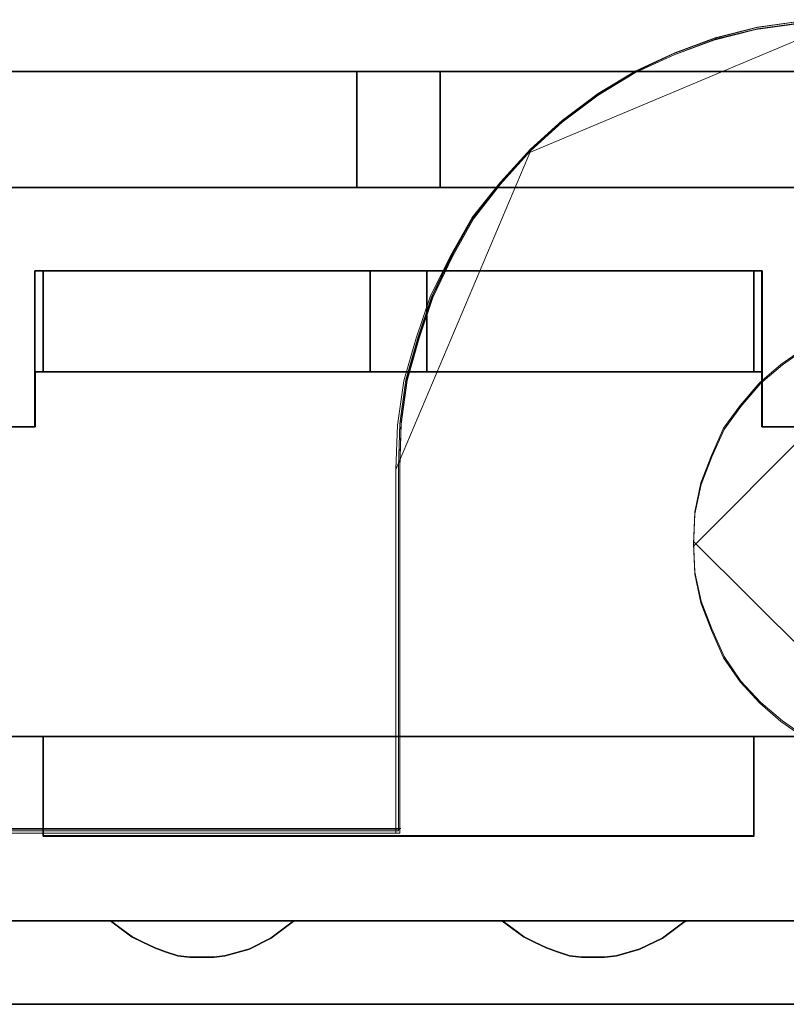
# Model space of a CAD drawing. Header units: millimetres. Extents: x -1290 to 1795, y -4192 to -1311.
# Tile 247 of 256: x 584.24 to 586.98, y -3236.39 to -3232.87. Entities that reach past the tile are written whole.
import ezdxf

# ---------------------------------------------------------------- set-up
doc = ezdxf.new("R2010")
doc.units = ezdxf.units.MM
doc.layers.add('33', color=7, linetype='Continuous')
doc.layers.add('Aparatura', color=7, linetype='Continuous', lineweight=13)

# ---------------------------------------------------------------- blocks, each defined once
blk = doc.blocks.new('*U23')
at = {"layer": '33', "color": 7}
for points in [[(287.752891, -15.426564), (275.259659, -15.426564), (287.752891, -15.426564)], [(275.259659, -15.426564), (275.259659, -17.497689), (287.752891, -17.497689), (287.752891, -15.426564), (275.259659, -15.426564)], [(275.259659, -15.426564), (275.259659, -17.497689), (287.752891, -17.497689), (287.752891, -15.426564), (275.259659, -15.426564)], [(275.259659, -15.426564), (275.259659, -17.497689), (287.752891, -17.497689), (287.752891, -15.426564), (275.259659, -15.426564)], [(275.259659, -15.426564), (275.259659, -17.497689), (287.752891, -17.497689), (287.752891, -15.426564), (275.259659, -15.426564)], [(287.752891, -17.497689), (287.752891, -15.426564), (275.259659, -15.426564), (275.259659, -17.497689), (287.752891, -17.497689)], [(287.752891, -17.497689), (287.752891, -15.426564), (275.259659, -15.426564), (275.259659, -17.497689), (287.752891, -17.497689)], [(289.245342, -15.426564), (287.751099, -15.426564), (289.245342, -15.426564)], [(287.751099, -15.426564), (287.751099, -17.497689), (287.751099, -15.426564)], [(287.751099, -15.426564), (287.751099, -17.497689), (289.245342, -17.497689), (289.245342, -15.426564), (287.751099, -15.426564)], [(287.751099, -15.426564), (287.751099, -17.497689), (289.245342, -17.497689), (289.245342, -15.426564), (287.751099, -15.426564)], [(287.751099, -15.426564), (287.751099, -17.497689), (289.245342, -17.497689), (289.245342, -15.426564), (287.751099, -15.426564)], [(287.751099, -15.426564), (287.751099, -17.497689), (289.245342, -17.497689), (289.245342, -15.426564), (287.751099, -15.426564)], [(287.751099, -17.497689), (289.245342, -17.497689), (289.245342, -15.426564), (287.751099, -15.426564), (287.751099, -17.497689)], [(287.751099, -17.497689), (289.245342, -17.497689), (289.245342, -15.426564), (287.751099, -15.426564), (287.751099, -17.497689)], [(301.760074, -15.426564), (289.24355, -15.426564), (301.760074, -15.426564)], [(289.24355, -15.426564), (289.24355, -17.497689), (289.24355, -15.426564)], [(289.24355, -15.426564), (289.24355, -17.497689), (301.760074, -17.497689), (301.760074, -15.426564), (289.24355, -15.426564)], [(289.24355, -15.426564), (289.24355, -17.497689), (301.760074, -17.497689), (301.760074, -15.426564), (289.24355, -15.426564)], [(289.24355, -15.426564), (289.24355, -17.497689), (301.760074, -17.497689), (301.760074, -15.426564), (289.24355, -15.426564)], [(289.24355, -15.426564), (289.24355, -17.497689), (301.760074, -17.497689), (301.760074, -15.426564), (289.24355, -15.426564)], [(301.760074, -17.497689), (301.760074, -15.426564), (289.24355, -15.426564), (289.24355, -17.497689), (301.760074, -17.497689)], [(301.760074, -17.497689), (301.760074, -15.426564), (289.24355, -15.426564), (289.24355, -17.497689), (301.760074, -17.497689)], [(312.495689, -17.495893), (170.006912, -17.495893), (312.495689, -17.495893)], [(282.143209, -17.495893), (287.752891, -17.495893), (282.143209, -17.495893)], [(287.751099, -17.495893), (289.245342, -17.495893), (287.751099, -17.495893)], [(289.24355, -17.495893), (294.853232, -17.495893), (289.24355, -17.495893)], [(281.998085, -18.986816), (281.998085, -20.98609), (281.998085, -18.986816)], [(281.998085, -18.986816), (294.996565, -18.986816), (281.998085, -18.986816)], [(282.143209, -19.493371), (282.143209, -18.986816), (282.143209, -19.493371)], [(282.143209, -19.492796), (282.143209, -20.793887), (287.992973, -20.793887), (287.992973, -18.986816), (282.143209, -18.986816), (282.143209, -19.492796)], [(282.143209, -19.492796), (282.143209, -20.793887), (287.992973, -20.793887), (287.992973, -18.986816), (282.143209, -18.986816), (282.143209, -19.492796)], [(282.143209, -19.492796), (282.143209, -20.793887), (287.992973, -20.793887), (287.992973, -18.986816), (282.143209, -18.986816), (282.143209, -19.492796)], [(282.143209, -19.492796), (282.143209, -20.793887), (287.992973, -20.793887), (287.992973, -18.986816), (282.143209, -18.986816), (282.143209, -19.492796)], [(287.992973, -18.986816), (282.143209, -18.986816), (282.143209, -19.492796), (282.143209, -20.793887), (287.992973, -20.793887), (287.992973, -18.986816)], [(287.992973, -18.986816), (282.143209, -18.986816), (282.143209, -19.492796), (282.143209, -20.793887), (287.992973, -20.793887), (287.992973, -18.986816)], [(287.991181, -20.793887), (287.991181, -18.986816), (287.991181, -20.793887)], [(287.991181, -18.986816), (287.991181, -20.793887), (289.003468, -20.793887), (289.003468, -18.986816), (287.991181, -18.986816)], [(287.991181, -18.986816), (287.991181, -20.793887), (289.003468, -20.793887), (289.003468, -18.986816), (287.991181, -18.986816)], [(287.991181, -18.986816), (287.991181, -20.793887), (289.003468, -20.793887), (289.003468, -18.986816), (287.991181, -18.986816)], [(287.991181, -18.986816), (287.991181, -20.793887), (289.003468, -20.793887), (289.003468, -18.986816), (287.991181, -18.986816)], [(287.991181, -20.793887), (289.003468, -20.793887), (289.003468, -18.986816), (287.991181, -18.986816), (287.991181, -20.793887)], [(287.991181, -20.793887), (289.003468, -20.793887), (289.003468, -18.986816), (287.991181, -18.986816), (287.991181, -20.793887)], [(289.001677, -20.793887), (289.001677, -18.986816), (289.001677, -20.793887)], [(289.001677, -18.986816), (289.001677, -20.793887), (294.853232, -20.793887), (294.853232, -19.492796), (294.853232, -18.986816), (289.001677, -18.986816)], [(289.001677, -18.986816), (289.001677, -20.793887), (294.853232, -20.793887), (294.853232, -19.492796), (294.853232, -18.986816), (289.001677, -18.986816)], [(289.001677, -18.986816), (289.001677, -20.793887), (294.853232, -20.793887), (294.853232, -19.492796), (294.853232, -18.986816), (289.001677, -18.986816)], [(289.001677, -18.986816), (289.001677, -20.793887), (294.853232, -20.793887), (294.853232, -19.492796), (294.853232, -18.986816), (289.001677, -18.986816)], [(294.853232, -20.793887), (294.853232, -19.492796), (294.853232, -18.986816), (289.001677, -18.986816), (289.001677, -20.793887), (294.853232, -20.793887)], [(294.853232, -20.793887), (294.853232, -19.492796), (294.853232, -18.986816), (289.001677, -18.986816), (289.001677, -20.793887), (294.853232, -20.793887)], [(294.85144, -18.986816), (294.85144, -19.493371), (294.85144, -18.986816)], [(294.994773, -18.986816), (294.994773, -20.98609), (294.994773, -18.986816)], [(282.143209, -20.793887), (282.143209, -19.491575), (282.143209, -20.793887)], [(294.85144, -20.793887), (294.85144, -19.491575), (294.85144, -20.793887)], [(281.998085, -20.792091), (287.992973, -20.792091), (281.998085, -20.792091)], [(287.992973, -20.792091), (282.143209, -20.792091), (287.992973, -20.792091)], [(289.003468, -20.792091), (287.991181, -20.792091), (289.003468, -20.792091)], [(287.991181, -20.792091), (289.003468, -20.792091), (287.991181, -20.792091)], [(294.853232, -20.792091), (289.001677, -20.792091), (294.853232, -20.792091)], [(289.001677, -20.792091), (294.996565, -20.792091), (289.001677, -20.792091)], [(281.998085, -20.984294), (281.998085, -21.780052), (281.998085, -20.984294)], [(281.998085, -20.984294), (281.998085, -21.780052), (281.998085, -20.984294)], [(294.994773, -20.984294), (294.994773, -21.780052), (294.994773, -20.984294)], [(294.994773, -20.984294), (294.994773, -21.780052), (294.994773, -20.984294)], [(280.98759, -21.778256), (281.999877, -21.778256), (280.98759, -21.778256)], [(281.999877, -21.778256), (280.98759, -21.778256), (281.999877, -21.778256)], [(294.994773, -21.778256), (296.008851, -21.778256), (294.994773, -21.778256)], [(296.008851, -21.778256), (294.994773, -21.778256), (296.008851, -21.778256)], [(280.842466, -27.310838), (282.145001, -27.310838), (280.842466, -27.310838)], [(282.145001, -27.310838), (280.842466, -27.310838), (282.145001, -27.310838)], [(294.853232, -27.310838), (282.143209, -27.310838), (294.853232, -27.310838)], [(282.143209, -27.310838), (282.143209, -28.059892), (282.143209, -27.310838)], [(282.143209, -27.310838), (294.853232, -27.310838), (282.143209, -27.310838)], [(294.853232, -28.057319), (294.853232, -27.310838), (282.143209, -27.310838), (282.143209, -28.057319), (282.143209, -28.61116), (282.143209, -29.09276), (294.853232, -29.09276), (294.853232, -28.61116), (294.853232, -28.057319)], [(294.853232, -28.057319), (294.853232, -27.310838), (282.143209, -27.310838), (282.143209, -28.057319), (282.143209, -28.61116), (282.143209, -29.09276), (294.853232, -29.09276), (294.853232, -28.61116), (294.853232, -28.057319)], [(294.853232, -28.057319), (294.853232, -27.310838), (282.143209, -27.310838), (282.143209, -28.057319), (282.143209, -28.61116), (282.143209, -29.09276), (294.853232, -29.09276), (294.853232, -28.61116), (294.853232, -28.057319)], [(294.853232, -28.057319), (294.853232, -27.310838), (282.143209, -27.310838), (282.143209, -28.057319), (282.143209, -28.61116), (282.143209, -29.09276), (294.853232, -29.09276), (294.853232, -28.61116), (294.853232, -28.057319)], [(294.853232, -27.310838), (282.143209, -27.310838), (282.143209, -28.057319), (282.143209, -28.61116), (282.143209, -29.09276), (294.853232, -29.09276), (294.853232, -28.61116), (294.853232, -28.057319), (294.853232, -27.310838)], [(294.853232, -27.310838), (282.143209, -27.310838), (282.143209, -28.057319), (282.143209, -28.61116), (282.143209, -29.09276), (294.853232, -29.09276), (294.853232, -28.61116), (294.853232, -28.057319), (294.853232, -27.310838)], [(294.85144, -27.310838), (296.152184, -27.310838), (294.85144, -27.310838)], [(294.85144, -27.310838), (294.85144, -28.059892), (294.85144, -27.310838)], [(296.152184, -27.310838), (294.85144, -27.310838), (296.152184, -27.310838)], [(282.143209, -28.058096), (282.143209, -28.61315), (282.143209, -28.058096)], [(294.85144, -28.058096), (294.85144, -28.61315), (294.85144, -28.058096)], [(282.143209, -28.611354), (282.143209, -29.09276), (282.143209, -28.611354)], [(294.85144, -28.611354), (294.85144, -29.09276), (294.85144, -28.611354)], [(282.143209, -29.09276), (294.853232, -29.09276), (282.143209, -29.09276)], [(282.143209, -29.09276), (283.73241, -29.09276), (282.143209, -29.09276)], [(293.26224, -29.09276), (294.853232, -29.09276), (293.26224, -29.09276)], [(346.768317, -30.607035), (169.501664, -30.607035), (346.768317, -30.607035)], [(283.345412, -30.607035), (283.538126, -30.751936), (283.730841, -30.896837), (283.923555, -30.993438), (284.140359, -31.090039), (284.333073, -31.162489), (284.549877, -31.23494), (284.766681, -31.25909), (284.983484, -31.25909), (285.200288, -31.25909), (285.393003, -31.23494), (285.82661, -31.114189), (286.212039, -30.920987), (286.597468, -30.631185), (286.645646, -30.607035), (283.345412, -30.607035)], [(283.730841, -30.896837), (283.923555, -30.993438), (284.140359, -31.090039), (284.333073, -31.162489), (284.549877, -31.23494), (284.766681, -31.25909), (284.983484, -31.25909), (285.200288, -31.25909), (285.393003, -31.23494), (285.82661, -31.114189), (286.212039, -30.920987), (286.597468, -30.631185), (286.645646, -30.607035), (283.345412, -30.607035), (283.538126, -30.751936), (283.730841, -30.896837)], [(283.730841, -30.896837), (283.923555, -30.993438), (284.140359, -31.090039), (284.333073, -31.162489), (284.549877, -31.23494), (284.766681, -31.25909), (284.983484, -31.25909), (285.200288, -31.25909), (285.393003, -31.23494), (285.82661, -31.114189), (286.212039, -30.920987), (286.597468, -30.631185), (286.645646, -30.607035), (283.345412, -30.607035), (283.538126, -30.751936), (283.730841, -30.896837)], [(283.730841, -30.896837), (283.923555, -30.993438), (284.140359, -31.090039), (284.333073, -31.162489), (284.549877, -31.23494), (284.766681, -31.25909), (284.983484, -31.25909), (285.200288, -31.25909), (285.393003, -31.23494), (285.82661, -31.114189), (286.212039, -30.920987), (286.597468, -30.631185), (286.645646, -30.607035), (283.345412, -30.607035), (283.538126, -30.751936), (283.730841, -30.896837)], [(283.730841, -30.896837), (283.923555, -30.993438), (284.140359, -31.090039), (284.333073, -31.162489), (284.549877, -31.23494), (284.766681, -31.25909), (284.983484, -31.25909), (285.200288, -31.25909), (285.393003, -31.23494), (285.82661, -31.114189), (286.212039, -30.920987), (286.597468, -30.631185), (286.645646, -30.607035), (283.345412, -30.607035), (283.538126, -30.751936), (283.730841, -30.896837)], [(283.538126, -30.751936), (283.730841, -30.896837), (283.923555, -30.993438), (284.140359, -31.090039), (284.333073, -31.162489), (284.549877, -31.23494), (284.766681, -31.25909), (284.983484, -31.25909), (285.200288, -31.25909), (285.393003, -31.23494), (285.82661, -31.114189), (286.212039, -30.920987), (286.597468, -30.631185), (286.645646, -30.607035), (283.345412, -30.607035), (283.538126, -30.751936)], [(283.538126, -30.751936), (283.730841, -30.896837), (283.923555, -30.993438), (284.140359, -31.090039), (284.333073, -31.162489), (284.549877, -31.23494), (284.766681, -31.25909), (284.983484, -31.25909), (285.200288, -31.25909), (285.393003, -31.23494), (285.82661, -31.114189), (286.212039, -30.920987), (286.597468, -30.631185), (286.645646, -30.607035), (283.345412, -30.607035), (283.538126, -30.751936)], [(290.350795, -30.607035), (290.543405, -30.751936), (290.736015, -30.896837), (290.928625, -30.993438), (291.145311, -31.090039), (291.33792, -31.162489), (291.554606, -31.23494), (291.771292, -31.25909), (291.987978, -31.25909), (292.180588, -31.25909), (292.397274, -31.23494), (292.80657, -31.114189), (293.215866, -30.920987), (293.601085, -30.631185), (293.649238, -30.607035), (290.350795, -30.607035)], [(290.736015, -30.896837), (290.928625, -30.993438), (291.145311, -31.090039), (291.33792, -31.162489), (291.554606, -31.23494), (291.771292, -31.25909), (291.987978, -31.25909), (292.180588, -31.25909), (292.397274, -31.23494), (292.80657, -31.114189), (293.215866, -30.920987), (293.601085, -30.631185), (293.649238, -30.607035), (290.350795, -30.607035), (290.543405, -30.751936), (290.736015, -30.896837)], [(290.736015, -30.896837), (290.928625, -30.993438), (291.145311, -31.090039), (291.33792, -31.162489), (291.554606, -31.23494), (291.771292, -31.25909), (291.987978, -31.25909), (292.180588, -31.25909), (292.397274, -31.23494), (292.80657, -31.114189), (293.215866, -30.920987), (293.601085, -30.631185), (293.649238, -30.607035), (290.350795, -30.607035), (290.543405, -30.751936), (290.736015, -30.896837)], [(290.736015, -30.896837), (290.928625, -30.993438), (291.145311, -31.090039), (291.33792, -31.162489), (291.554606, -31.23494), (291.771292, -31.25909), (291.987978, -31.25909), (292.180588, -31.25909), (292.397274, -31.23494), (292.80657, -31.114189), (293.215866, -30.920987), (293.601085, -30.631185), (293.649238, -30.607035), (290.350795, -30.607035), (290.543405, -30.751936), (290.736015, -30.896837)], [(290.736015, -30.896837), (290.928625, -30.993438), (291.145311, -31.090039), (291.33792, -31.162489), (291.554606, -31.23494), (291.771292, -31.25909), (291.987978, -31.25909), (292.180588, -31.25909), (292.397274, -31.23494), (292.80657, -31.114189), (293.215866, -30.920987), (293.601085, -30.631185), (293.649238, -30.607035), (290.350795, -30.607035), (290.543405, -30.751936), (290.736015, -30.896837)], [(290.736015, -30.896837), (290.928625, -30.993438), (291.145311, -31.090039), (291.33792, -31.162489), (291.554606, -31.23494), (291.771292, -31.25909), (291.987978, -31.25909), (292.180588, -31.25909), (292.397274, -31.23494), (292.80657, -31.114189), (293.215866, -30.920987), (293.601085, -30.631185), (293.649238, -30.607035), (290.350795, -30.607035), (290.543405, -30.751936), (290.736015, -30.896837)], [(290.736015, -30.896837), (290.928625, -30.993438), (291.145311, -31.090039), (291.33792, -31.162489), (291.554606, -31.23494), (291.771292, -31.25909), (291.987978, -31.25909), (292.180588, -31.25909), (292.397274, -31.23494), (292.80657, -31.114189), (293.215866, -30.920987), (293.601085, -30.631185), (293.649238, -30.607035), (290.350795, -30.607035), (290.543405, -30.751936), (290.736015, -30.896837)], [(340.823596, -32.099755), (169.501664, -32.099755), (340.823596, -32.099755)]]:
    blk.add_lwpolyline(points, close=True, dxfattribs=at)
for points in [[(325.515681, -17.495893), (319.354101, -17.495893), (317.260127, -17.495893), (315.7438, -17.495893), (313.505414, -17.495893), (312.49453, -17.495893), (311.507714, -17.495893), (303.252161, -17.495893), (301.759903, -17.495893), (289.244194, -17.495893), (287.751937, -17.495893), (275.260297, -17.495893), (273.743971, -17.495893), (261.252331, -17.495893), (259.760073, -17.495893), (247.244365, -17.495893), (245.752107, -17.495893), (233.260467, -17.495893), (231.744141, -17.495893), (226.280553, -17.495893), (223.271969, -17.495893)], [(267.991559, -18.988128), (268.160039, -18.988128), (274.008726, -18.988128), (274.995542, -18.988128), (280.844228, -18.988128), (280.98864, -18.988128), (280.98864, -20.793251), (280.98864, -20.985798), (280.98864, -21.780052), (281.999525, -21.780052), (281.999525, -20.985798), (281.999525, -20.793251), (281.999525, -18.988128), (282.143937, -18.988128), (287.992624, -18.988128), (289.003508, -18.988128), (294.852195, -18.988128), (294.996607, -18.988128), (294.996607, -20.793251), (294.996607, -20.985798), (294.996607, -21.780052), (296.007491, -21.780052)], [(325.515681, -17.495893), (319.354101, -17.495893), (317.260127, -17.495893), (315.7438, -17.495893), (313.505414, -17.495893), (312.49453, -17.495893), (311.507714, -17.495893), (303.252161, -17.495893), (301.759903, -17.495893), (289.244194, -17.495893), (287.751937, -17.495893), (275.260297, -17.495893), (273.743971, -17.495893), (261.252331, -17.495893), (259.760073, -17.495893), (247.244365, -17.495893), (245.752107, -17.495893), (233.260467, -17.495893), (231.744141, -17.495893), (226.280553, -17.495893), (223.271969, -17.495893)], [(267.991559, -18.988128), (268.160039, -18.988128), (274.008726, -18.988128), (274.995542, -18.988128), (280.844228, -18.988128), (280.98864, -18.988128), (280.98864, -20.793251), (280.98864, -20.985798), (280.98864, -21.780052), (281.999525, -21.780052), (281.999525, -20.985798), (281.999525, -20.793251), (281.999525, -18.988128), (282.143937, -18.988128), (287.992624, -18.988128), (289.003508, -18.988128), (294.852195, -18.988128), (294.996607, -18.988128), (294.996607, -20.793251), (294.996607, -20.985798), (294.996607, -21.780052), (296.007491, -21.780052)], [(325.515681, -17.495893), (319.354101, -17.495893), (317.260127, -17.495893), (315.7438, -17.495893), (313.505414, -17.495893), (312.49453, -17.495893), (311.507714, -17.495893), (303.252161, -17.495893), (301.759903, -17.495893), (289.244194, -17.495893), (287.751937, -17.495893), (275.260297, -17.495893), (273.743971, -17.495893), (261.252331, -17.495893), (259.760073, -17.495893), (247.244365, -17.495893), (245.752107, -17.495893), (233.260467, -17.495893), (231.744141, -17.495893), (226.280553, -17.495893), (223.271969, -17.495893)], [(267.991559, -18.988128), (268.160039, -18.988128), (274.008726, -18.988128), (274.995542, -18.988128), (280.844228, -18.988128), (280.98864, -18.988128), (280.98864, -20.793251), (280.98864, -20.985798), (280.98864, -21.780052), (281.999525, -21.780052), (281.999525, -20.985798), (281.999525, -20.793251), (281.999525, -18.988128), (282.143937, -18.988128), (287.992624, -18.988128), (289.003508, -18.988128), (294.852195, -18.988128), (294.996607, -18.988128), (294.996607, -20.793251), (294.996607, -20.985798), (294.996607, -21.780052), (296.007491, -21.780052)], [(325.515681, -17.495893), (319.354101, -17.495893), (317.260127, -17.495893), (315.7438, -17.495893), (313.505414, -17.495893), (312.49453, -17.495893), (311.507714, -17.495893), (303.252161, -17.495893), (301.759903, -17.495893), (289.244194, -17.495893), (287.751937, -17.495893), (275.260297, -17.495893), (273.743971, -17.495893), (261.252331, -17.495893), (259.760073, -17.495893), (247.244365, -17.495893), (245.752107, -17.495893), (233.260467, -17.495893), (231.744141, -17.495893), (226.280553, -17.495893), (223.271969, -17.495893)], [(267.991559, -18.988128), (268.160039, -18.988128), (274.008726, -18.988128), (274.995542, -18.988128), (280.844228, -18.988128), (280.98864, -18.988128), (280.98864, -20.793251), (280.98864, -20.985798), (280.98864, -21.780052), (281.999525, -21.780052), (281.999525, -20.985798), (281.999525, -20.793251), (281.999525, -18.988128), (282.143937, -18.988128), (287.992624, -18.988128), (289.003508, -18.988128), (294.852195, -18.988128), (294.996607, -18.988128), (294.996607, -20.793251), (294.996607, -20.985798), (294.996607, -21.780052), (296.007491, -21.780052)], [(325.515681, -17.495893), (319.354101, -17.495893), (317.260127, -17.495893), (315.7438, -17.495893), (313.505414, -17.495893), (312.49453, -17.495893), (311.507714, -17.495893), (303.252161, -17.495893), (301.759903, -17.495893), (289.244194, -17.495893), (287.751937, -17.495893), (275.260297, -17.495893), (273.743971, -17.495893), (261.252331, -17.495893), (259.760073, -17.495893), (247.244365, -17.495893), (245.752107, -17.495893), (233.260467, -17.495893), (231.744141, -17.495893), (226.280553, -17.495893), (223.271969, -17.495893)], [(267.991559, -18.988128), (268.160039, -18.988128), (274.008726, -18.988128), (274.995542, -18.988128), (280.844228, -18.988128), (280.98864, -18.988128), (280.98864, -20.793251), (280.98864, -20.985798), (280.98864, -21.780052), (281.999525, -21.780052), (281.999525, -20.985798), (281.999525, -20.793251), (281.999525, -18.988128), (282.143937, -18.988128), (287.992624, -18.988128), (289.003508, -18.988128), (294.852195, -18.988128), (294.996607, -18.988128), (294.996607, -20.793251), (294.996607, -20.985798), (294.996607, -21.780052), (296.007491, -21.780052)], [(325.515681, -17.495893), (319.354101, -17.495893), (317.260127, -17.495893), (315.7438, -17.495893), (313.505414, -17.495893), (312.49453, -17.495893), (311.507714, -17.495893), (303.252161, -17.495893), (301.759903, -17.495893), (289.244194, -17.495893), (287.751937, -17.495893), (275.260297, -17.495893), (273.743971, -17.495893), (261.252331, -17.495893), (259.760073, -17.495893), (247.244365, -17.495893), (245.752107, -17.495893), (233.260467, -17.495893), (231.744141, -17.495893), (226.280553, -17.495893), (223.271969, -17.495893)], [(267.991559, -18.988128), (268.160039, -18.988128), (274.008726, -18.988128), (274.995542, -18.988128), (280.844228, -18.988128), (280.98864, -18.988128), (280.98864, -20.793251), (280.98864, -20.985798), (280.98864, -21.780052), (281.999525, -21.780052), (281.999525, -20.985798), (281.999525, -20.793251), (281.999525, -18.988128), (282.143937, -18.988128), (287.992624, -18.988128), (289.003508, -18.988128), (294.852195, -18.988128), (294.996607, -18.988128), (294.996607, -20.793251), (294.996607, -20.985798), (294.996607, -21.780052), (296.007491, -21.780052)], [(267.991559, -18.988128), (268.160039, -18.988128), (274.008726, -18.988128), (274.995542, -18.988128), (280.844228, -18.988128), (280.98864, -18.988128), (280.98864, -20.793251), (280.98864, -20.985798), (280.98864, -21.780052), (281.999525, -21.780052), (281.999525, -20.985798), (281.999525, -20.793251), (281.999525, -18.988128), (282.143937, -18.988128), (287.992624, -18.988128), (289.003508, -18.988128), (294.852195, -18.988128), (294.996607, -18.988128), (294.996607, -20.793251), (294.996607, -20.985798), (294.996607, -21.780052), (296.007491, -21.780052)], [(325.515681, -17.495893), (319.354101, -17.495893), (317.260127, -17.495893), (315.7438, -17.495893), (313.505414, -17.495893), (312.49453, -17.495893), (311.507714, -17.495893), (303.252161, -17.495893), (301.759903, -17.495893), (289.244194, -17.495893), (287.751937, -17.495893), (275.260297, -17.495893), (273.743971, -17.495893), (261.252331, -17.495893), (259.760073, -17.495893), (247.244365, -17.495893), (245.752107, -17.495893), (233.260467, -17.495893), (231.744141, -17.495893), (226.280553, -17.495893), (223.271969, -17.495893)], [(267.991559, -18.988128), (268.160039, -18.988128), (274.008726, -18.988128), (274.995542, -18.988128), (280.844228, -18.988128), (280.98864, -18.988128), (280.98864, -20.793251), (280.98864, -20.985798), (280.98864, -21.780052), (281.999525, -21.780052), (281.999525, -20.985798), (281.999525, -20.793251), (281.999525, -18.988128), (282.143937, -18.988128), (287.992624, -18.988128), (289.003508, -18.988128), (294.852195, -18.988128), (294.996607, -18.988128), (294.996607, -20.793251), (294.996607, -20.985798), (294.996607, -21.780052), (296.007491, -21.780052)], [(325.515681, -17.495893), (319.354101, -17.495893), (317.260127, -17.495893), (315.7438, -17.495893), (313.505414, -17.495893), (312.49453, -17.495893), (311.507714, -17.495893), (303.252161, -17.495893), (301.759903, -17.495893), (289.244194, -17.495893), (287.751937, -17.495893), (275.260297, -17.495893), (273.743971, -17.495893), (261.252331, -17.495893), (259.760073, -17.495893), (247.244365, -17.495893), (245.752107, -17.495893), (233.260467, -17.495893), (231.744141, -17.495893), (226.280553, -17.495893), (223.271969, -17.495893)], [(224.883312, -27.312634), (226.183033, -27.312634), (238.843282, -27.312634), (240.143004, -27.312634), (252.851391, -27.312634), (254.151112, -27.312634), (266.859499, -27.312634), (268.159221, -27.312634), (280.843539, -27.312634), (282.14326, -27.312634), (294.851647, -27.312634), (296.151368, -27.312634), (308.859755, -27.312634), (310.159477, -27.312634), (322.867864, -27.312634), (324.167585, -27.312634)], [(296.006955, -21.778594), (294.99606, -21.778594), (294.99606, -20.984579), (294.99606, -20.792091), (294.851647, -20.792091), (289.002901, -20.792091), (287.992006, -20.792091), (282.14326, -20.792091), (281.998847, -20.792091), (281.998847, -20.984579), (281.998847, -21.778594), (280.987952, -21.778594), (280.987952, -20.984579), (280.987952, -20.792091), (280.843539, -20.792091), (274.994792, -20.792091), (274.007967, -20.792091), (268.159221, -20.792091), (267.990738, -20.792091)], [(224.883312, -27.312634), (226.183033, -27.312634), (238.843282, -27.312634), (240.143004, -27.312634), (252.851391, -27.312634), (254.151112, -27.312634), (266.859499, -27.312634), (268.159221, -27.312634), (280.843539, -27.312634), (282.14326, -27.312634), (294.851647, -27.312634), (296.151368, -27.312634), (308.859755, -27.312634), (310.159477, -27.312634), (322.867864, -27.312634), (324.167585, -27.312634)], [(296.006955, -21.778594), (294.99606, -21.778594), (294.99606, -20.984579), (294.99606, -20.792091), (294.851647, -20.792091), (289.002901, -20.792091), (287.992006, -20.792091), (282.14326, -20.792091), (281.998847, -20.792091), (281.998847, -20.984579), (281.998847, -21.778594), (280.987952, -21.778594), (280.987952, -20.984579), (280.987952, -20.792091), (280.843539, -20.792091), (274.994792, -20.792091), (274.007967, -20.792091), (268.159221, -20.792091), (267.990738, -20.792091)], [(224.883312, -27.312634), (226.183033, -27.312634), (238.843282, -27.312634), (240.143004, -27.312634), (252.851391, -27.312634), (254.151112, -27.312634), (266.859499, -27.312634), (268.159221, -27.312634), (280.843539, -27.312634), (282.14326, -27.312634), (294.851647, -27.312634), (296.151368, -27.312634), (308.859755, -27.312634), (310.159477, -27.312634), (322.867864, -27.312634), (324.167585, -27.312634)], [(296.006955, -21.778594), (294.99606, -21.778594), (294.99606, -20.984579), (294.99606, -20.792091), (294.851647, -20.792091), (289.002901, -20.792091), (287.992006, -20.792091), (282.14326, -20.792091), (281.998847, -20.792091), (281.998847, -20.984579), (281.998847, -21.778594), (280.987952, -21.778594), (280.987952, -20.984579), (280.987952, -20.792091), (280.843539, -20.792091), (274.994792, -20.792091), (274.007967, -20.792091), (268.159221, -20.792091), (267.990738, -20.792091)], [(224.883312, -27.312634), (226.183033, -27.312634), (238.843282, -27.312634), (240.143004, -27.312634), (252.851391, -27.312634), (254.151112, -27.312634), (266.859499, -27.312634), (268.159221, -27.312634), (280.843539, -27.312634), (282.14326, -27.312634), (294.851647, -27.312634), (296.151368, -27.312634), (308.859755, -27.312634), (310.159477, -27.312634), (322.867864, -27.312634), (324.167585, -27.312634)], [(296.006955, -21.778594), (294.99606, -21.778594), (294.99606, -20.984579), (294.99606, -20.792091), (294.851647, -20.792091), (289.002901, -20.792091), (287.992006, -20.792091), (282.14326, -20.792091), (281.998847, -20.792091), (281.998847, -20.984579), (281.998847, -21.778594), (280.987952, -21.778594), (280.987952, -20.984579), (280.987952, -20.792091), (280.843539, -20.792091), (274.994792, -20.792091), (274.007967, -20.792091), (268.159221, -20.792091), (267.990738, -20.792091)], [(224.883312, -27.312634), (226.183033, -27.312634), (238.843282, -27.312634), (240.143004, -27.312634), (252.851391, -27.312634), (254.151112, -27.312634), (266.859499, -27.312634), (268.159221, -27.312634), (280.843539, -27.312634), (282.14326, -27.312634), (294.851647, -27.312634), (296.151368, -27.312634), (308.859755, -27.312634), (310.159477, -27.312634), (322.867864, -27.312634), (324.167585, -27.312634)], [(296.006955, -21.778594), (294.99606, -21.778594), (294.99606, -20.984579), (294.99606, -20.792091), (294.851647, -20.792091), (289.002901, -20.792091), (287.992006, -20.792091), (282.14326, -20.792091), (281.998847, -20.792091), (281.998847, -20.984579), (281.998847, -21.778594), (280.987952, -21.778594), (280.987952, -20.984579), (280.987952, -20.792091), (280.843539, -20.792091), (274.994792, -20.792091), (274.007967, -20.792091), (268.159221, -20.792091), (267.990738, -20.792091)], [(224.883312, -27.312634), (226.183033, -27.312634), (238.843282, -27.312634), (240.143004, -27.312634), (252.851391, -27.312634), (254.151112, -27.312634), (266.859499, -27.312634), (268.159221, -27.312634), (280.843539, -27.312634), (282.14326, -27.312634), (294.851647, -27.312634), (296.151368, -27.312634), (308.859755, -27.312634), (310.159477, -27.312634), (322.867864, -27.312634), (324.167585, -27.312634)], [(296.006955, -21.778594), (294.99606, -21.778594), (294.99606, -20.984579), (294.99606, -20.792091), (294.851647, -20.792091), (289.002901, -20.792091), (287.992006, -20.792091), (282.14326, -20.792091), (281.998847, -20.792091), (281.998847, -20.984579), (281.998847, -21.778594), (280.987952, -21.778594), (280.987952, -20.984579), (280.987952, -20.792091), (280.843539, -20.792091), (274.994792, -20.792091), (274.007967, -20.792091), (268.159221, -20.792091), (267.990738, -20.792091)], [(296.151903, -27.310838), (294.852195, -27.310838), (294.852195, -28.057099), (294.852195, -28.610777), (294.852195, -29.092236), (282.143937, -29.092236), (282.143937, -28.610777), (282.143937, -28.057099), (282.143937, -27.310838), (280.844228, -27.310838), (280.844228, -28.057099), (280.844228, -28.610777), (280.844228, -29.092236), (268.160039, -29.092236), (268.160039, -28.610777), (268.160039, -28.057099), (268.160039, -27.310838), (266.860331, -27.310838)], [(265.632829, -30.608832), (269.363473, -30.608832), (272.636812, -30.608832), (276.343387, -30.608832), (279.640795, -30.608832), (283.34737, -30.608832), (286.644778, -30.608832), (290.351353, -30.608832), (293.648761, -30.608832), (297.355336, -30.608832), (300.652744, -30.608832), (304.359319, -30.608832), (307.632658, -30.608832), (311.363302, -30.608832), (314.636642, -30.608832), (318.343217, -30.608832), (321.640625, -30.608832), (325.371269, -30.608832)], [(296.151903, -27.310838), (294.852195, -27.310838), (294.852195, -28.057099), (294.852195, -28.610777), (294.852195, -29.092236), (282.143937, -29.092236), (282.143937, -28.610777), (282.143937, -28.057099), (282.143937, -27.310838), (280.844228, -27.310838), (280.844228, -28.057099), (280.844228, -28.610777), (280.844228, -29.092236), (268.160039, -29.092236), (268.160039, -28.610777), (268.160039, -28.057099), (268.160039, -27.310838), (266.860331, -27.310838)], [(265.632829, -30.608832), (269.363473, -30.608832), (272.636812, -30.608832), (276.343387, -30.608832), (279.640795, -30.608832), (283.34737, -30.608832), (286.644778, -30.608832), (290.351353, -30.608832), (293.648761, -30.608832), (297.355336, -30.608832), (300.652744, -30.608832), (304.359319, -30.608832), (307.632658, -30.608832), (311.363302, -30.608832), (314.636642, -30.608832), (318.343217, -30.608832), (321.640625, -30.608832), (325.371269, -30.608832)], [(296.151903, -27.310838), (294.852195, -27.310838), (294.852195, -28.057099), (294.852195, -28.610777), (294.852195, -29.092236), (282.143937, -29.092236), (282.143937, -28.610777), (282.143937, -28.057099), (282.143937, -27.310838), (280.844228, -27.310838), (280.844228, -28.057099), (280.844228, -28.610777), (280.844228, -29.092236), (268.160039, -29.092236), (268.160039, -28.610777), (268.160039, -28.057099), (268.160039, -27.310838), (266.860331, -27.310838)], [(265.632829, -30.608832), (269.363473, -30.608832), (272.636812, -30.608832), (276.343387, -30.608832), (279.640795, -30.608832), (283.34737, -30.608832), (286.644778, -30.608832), (290.351353, -30.608832), (293.648761, -30.608832), (297.355336, -30.608832), (300.652744, -30.608832), (304.359319, -30.608832), (307.632658, -30.608832), (311.363302, -30.608832), (314.636642, -30.608832), (318.343217, -30.608832), (321.640625, -30.608832), (325.371269, -30.608832)], [(296.151903, -27.310838), (294.852195, -27.310838), (294.852195, -28.057099), (294.852195, -28.610777), (294.852195, -29.092236), (282.143937, -29.092236), (282.143937, -28.610777), (282.143937, -28.057099), (282.143937, -27.310838), (280.844228, -27.310838), (280.844228, -28.057099), (280.844228, -28.610777), (280.844228, -29.092236), (268.160039, -29.092236), (268.160039, -28.610777), (268.160039, -28.057099), (268.160039, -27.310838), (266.860331, -27.310838)], [(265.632829, -30.608832), (269.363473, -30.608832), (272.636812, -30.608832), (276.343387, -30.608832), (279.640795, -30.608832), (283.34737, -30.608832), (286.644778, -30.608832), (290.351353, -30.608832), (293.648761, -30.608832), (297.355336, -30.608832), (300.652744, -30.608832), (304.359319, -30.608832), (307.632658, -30.608832), (311.363302, -30.608832), (314.636642, -30.608832), (318.343217, -30.608832), (321.640625, -30.608832), (325.371269, -30.608832)], [(265.632829, -30.608832), (269.363473, -30.608832), (272.636812, -30.608832), (276.343387, -30.608832), (279.640795, -30.608832), (283.34737, -30.608832), (286.644778, -30.608832), (290.351353, -30.608832), (293.648761, -30.608832), (297.355336, -30.608832), (300.652744, -30.608832), (304.359319, -30.608832), (307.632658, -30.608832), (311.363302, -30.608832), (314.636642, -30.608832), (318.343217, -30.608832), (321.640625, -30.608832), (325.371269, -30.608832)], [(296.151903, -27.310838), (294.852195, -27.310838), (294.852195, -28.057099), (294.852195, -28.610777), (294.852195, -29.092236), (282.143937, -29.092236), (282.143937, -28.610777), (282.143937, -28.057099), (282.143937, -27.310838), (280.844228, -27.310838), (280.844228, -28.057099), (280.844228, -28.610777), (280.844228, -29.092236), (268.160039, -29.092236), (268.160039, -28.610777), (268.160039, -28.057099), (268.160039, -27.310838), (266.860331, -27.310838)], [(265.632829, -30.608832), (269.363473, -30.608832), (272.636812, -30.608832), (276.343387, -30.608832), (279.640795, -30.608832), (283.34737, -30.608832), (286.644778, -30.608832), (290.351353, -30.608832), (293.648761, -30.608832), (297.355336, -30.608832), (300.652744, -30.608832), (304.359319, -30.608832), (307.632658, -30.608832), (311.363302, -30.608832), (314.636642, -30.608832), (318.343217, -30.608832), (321.640625, -30.608832), (325.371269, -30.608832)], [(296.151903, -27.310838), (294.852195, -27.310838), (294.852195, -28.057099), (294.852195, -28.610777), (294.852195, -29.092236), (282.143937, -29.092236), (282.143937, -28.610777), (282.143937, -28.057099), (282.143937, -27.310838), (280.844228, -27.310838), (280.844228, -28.057099), (280.844228, -28.610777), (280.844228, -29.092236), (268.160039, -29.092236), (268.160039, -28.610777), (268.160039, -28.057099), (268.160039, -27.310838), (266.860331, -27.310838)], [(265.632829, -30.608832), (269.363473, -30.608832), (272.636812, -30.608832), (276.343387, -30.608832), (279.640795, -30.608832), (283.34737, -30.608832), (286.644778, -30.608832), (290.351353, -30.608832), (293.648761, -30.608832), (297.355336, -30.608832), (300.652744, -30.608832), (304.359319, -30.608832), (307.632658, -30.608832), (311.363302, -30.608832), (314.636642, -30.608832), (318.343217, -30.608832), (321.640625, -30.608832), (325.371269, -30.608832)], [(296.151903, -27.310838), (294.852195, -27.310838), (294.852195, -28.057099), (294.852195, -28.610777), (294.852195, -29.092236), (282.143937, -29.092236), (282.143937, -28.610777), (282.143937, -28.057099), (282.143937, -27.310838), (280.844228, -27.310838), (280.844228, -28.057099), (280.844228, -28.610777), (280.844228, -29.092236), (268.160039, -29.092236), (268.160039, -28.610777), (268.160039, -28.057099), (268.160039, -27.310838), (266.860331, -27.310838)], [(265.632829, -30.608832), (269.363473, -30.608832), (272.636812, -30.608832), (276.343387, -30.608832), (279.640795, -30.608832), (283.34737, -30.608832), (286.644778, -30.608832), (290.351353, -30.608832), (293.648761, -30.608832), (297.355336, -30.608832), (300.652744, -30.608832), (304.359319, -30.608832), (307.632658, -30.608832), (311.363302, -30.608832), (314.636642, -30.608832), (318.343217, -30.608832), (321.640625, -30.608832), (325.371269, -30.608832)], [(296.151903, -27.310838), (294.852195, -27.310838), (294.852195, -28.057099), (294.852195, -28.610777), (294.852195, -29.092236), (282.143937, -29.092236), (282.143937, -28.610777), (282.143937, -28.057099), (282.143937, -27.310838), (280.844228, -27.310838), (280.844228, -28.057099), (280.844228, -28.610777), (280.844228, -29.092236), (268.160039, -29.092236), (268.160039, -28.610777), (268.160039, -28.057099), (268.160039, -27.310838), (266.860331, -27.310838)], [(265.632829, -30.608832), (269.363473, -30.608832), (272.636812, -30.608832), (276.343387, -30.608832), (279.640795, -30.608832), (283.34737, -30.608832), (286.644778, -30.608832), (290.351353, -30.608832), (293.648761, -30.608832), (297.355336, -30.608832), (300.652744, -30.608832), (304.359319, -30.608832), (307.632658, -30.608832), (311.363302, -30.608832), (314.636642, -30.608832), (318.343217, -30.608832), (321.640625, -30.608832), (325.371269, -30.608832)], [(296.151903, -27.310838), (294.852195, -27.310838), (294.852195, -28.057099), (294.852195, -28.610777), (294.852195, -29.092236), (282.143937, -29.092236), (282.143937, -28.610777), (282.143937, -28.057099), (282.143937, -27.310838), (280.844228, -27.310838), (280.844228, -28.057099), (280.844228, -28.610777), (280.844228, -29.092236), (268.160039, -29.092236), (268.160039, -28.610777), (268.160039, -28.057099), (268.160039, -27.310838), (266.860331, -27.310838)], [(265.632829, -30.608832), (269.363473, -30.608832), (272.636812, -30.608832), (276.343387, -30.608832), (279.640795, -30.608832), (283.34737, -30.608832), (286.644778, -30.608832), (290.351353, -30.608832), (293.648761, -30.608832), (297.355336, -30.608832), (300.652744, -30.608832), (304.359319, -30.608832), (307.632658, -30.608832), (311.363302, -30.608832), (314.636642, -30.608832), (318.343217, -30.608832), (321.640625, -30.608832), (325.371269, -30.608832)], [(296.151903, -27.310838), (294.852195, -27.310838), (294.852195, -28.057099), (294.852195, -28.610777), (294.852195, -29.092236), (282.143937, -29.092236), (282.143937, -28.610777), (282.143937, -28.057099), (282.143937, -27.310838), (280.844228, -27.310838), (280.844228, -28.057099), (280.844228, -28.610777), (280.844228, -29.092236), (268.160039, -29.092236), (268.160039, -28.610777), (268.160039, -28.057099), (268.160039, -27.310838), (266.860331, -27.310838)], [(297.355516, -30.607035), (293.648936, -30.607035), (293.600798, -30.63114), (293.215699, -30.920402), (292.806531, -31.113242), (292.397363, -31.233768), (292.180745, -31.257873), (291.988195, -31.257873), (291.771577, -31.257873), (291.554958, -31.233768), (291.33834, -31.161452), (291.14579, -31.089137), (290.929172, -30.992717), (290.736622, -30.896296), (290.544073, -30.751666), (290.351523, -30.607035), (286.644943, -30.607035), (286.596805, -30.63114), (286.211706, -30.920402), (285.826607, -31.113242), (285.39337, -31.233768), (285.200821, -31.257873), (284.984202, -31.257873), (284.767584, -31.257873), (284.550966, -31.233768), (284.334347, -31.161452), (284.141798, -31.089137), (283.925179, -30.992717), (283.73263, -30.896296), (283.54008, -30.751666), (283.34753, -30.607035), (279.64095, -30.607035)], [(169.50256, -32.101551), (340.823596, -32.101551)], [(297.355516, -30.607035), (293.648936, -30.607035), (293.600798, -30.63114), (293.215699, -30.920402), (292.806531, -31.113242), (292.397363, -31.233768), (292.180745, -31.257873), (291.988195, -31.257873), (291.771577, -31.257873), (291.554958, -31.233768), (291.33834, -31.161452), (291.14579, -31.089137), (290.929172, -30.992717), (290.736622, -30.896296), (290.544073, -30.751666), (290.351523, -30.607035), (286.644943, -30.607035), (286.596805, -30.63114), (286.211706, -30.920402), (285.826607, -31.113242), (285.39337, -31.233768), (285.200821, -31.257873), (284.984202, -31.257873), (284.767584, -31.257873), (284.550966, -31.233768), (284.334347, -31.161452), (284.141798, -31.089137), (283.925179, -30.992717), (283.73263, -30.896296), (283.54008, -30.751666), (283.34753, -30.607035), (279.64095, -30.607035)], [(169.50256, -32.101551), (340.823596, -32.101551)], [(297.355516, -30.607035), (293.648936, -30.607035), (293.600798, -30.63114), (293.215699, -30.920402), (292.806531, -31.113242), (292.397363, -31.233768), (292.180745, -31.257873), (291.988195, -31.257873), (291.771577, -31.257873), (291.554958, -31.233768), (291.33834, -31.161452), (291.14579, -31.089137), (290.929172, -30.992717), (290.736622, -30.896296), (290.544073, -30.751666), (290.351523, -30.607035), (286.644943, -30.607035), (286.596805, -30.63114), (286.211706, -30.920402), (285.826607, -31.113242), (285.39337, -31.233768), (285.200821, -31.257873), (284.984202, -31.257873), (284.767584, -31.257873), (284.550966, -31.233768), (284.334347, -31.161452), (284.141798, -31.089137), (283.925179, -30.992717), (283.73263, -30.896296), (283.54008, -30.751666), (283.34753, -30.607035), (279.64095, -30.607035)], [(169.50256, -32.101551), (340.823596, -32.101551)], [(297.355516, -30.607035), (293.648936, -30.607035), (293.600798, -30.63114), (293.215699, -30.920402), (292.806531, -31.113242), (292.397363, -31.233768), (292.180745, -31.257873), (291.988195, -31.257873), (291.771577, -31.257873), (291.554958, -31.233768), (291.33834, -31.161452), (291.14579, -31.089137), (290.929172, -30.992717), (290.736622, -30.896296), (290.544073, -30.751666), (290.351523, -30.607035), (286.644943, -30.607035), (286.596805, -30.63114), (286.211706, -30.920402), (285.826607, -31.113242), (285.39337, -31.233768), (285.200821, -31.257873), (284.984202, -31.257873), (284.767584, -31.257873), (284.550966, -31.233768), (284.334347, -31.161452), (284.141798, -31.089137), (283.925179, -30.992717), (283.73263, -30.896296), (283.54008, -30.751666), (283.34753, -30.607035), (279.64095, -30.607035)], [(169.50256, -32.101551), (340.823596, -32.101551)], [(169.50256, -32.101551), (340.823596, -32.101551)], [(297.355516, -30.607035), (293.648936, -30.607035), (293.600798, -30.63114), (293.215699, -30.920402), (292.806531, -31.113242), (292.397363, -31.233768), (292.180745, -31.257873), (291.988195, -31.257873), (291.771577, -31.257873), (291.554958, -31.233768), (291.33834, -31.161452), (291.14579, -31.089137), (290.929172, -30.992717), (290.736622, -30.896296), (290.544073, -30.751666), (290.351523, -30.607035), (286.644943, -30.607035), (286.596805, -30.63114), (286.211706, -30.920402), (285.826607, -31.113242), (285.39337, -31.233768), (285.200821, -31.257873), (284.984202, -31.257873), (284.767584, -31.257873), (284.550966, -31.233768), (284.334347, -31.161452), (284.141798, -31.089137), (283.925179, -30.992717), (283.73263, -30.896296), (283.54008, -30.751666), (283.34753, -30.607035), (279.64095, -30.607035)], [(169.50256, -32.101551), (340.823596, -32.101551)], [(297.355516, -30.607035), (293.648936, -30.607035), (293.600798, -30.63114), (293.215699, -30.920402), (292.806531, -31.113242), (292.397363, -31.233768), (292.180745, -31.257873), (291.988195, -31.257873), (291.771577, -31.257873), (291.554958, -31.233768), (291.33834, -31.161452), (291.14579, -31.089137), (290.929172, -30.992717), (290.736622, -30.896296), (290.544073, -30.751666), (290.351523, -30.607035), (286.644943, -30.607035), (286.596805, -30.63114), (286.211706, -30.920402), (285.826607, -31.113242), (285.39337, -31.233768), (285.200821, -31.257873), (284.984202, -31.257873), (284.767584, -31.257873), (284.550966, -31.233768), (284.334347, -31.161452), (284.141798, -31.089137), (283.925179, -30.992717), (283.73263, -30.896296), (283.54008, -30.751666), (283.34753, -30.607035), (279.64095, -30.607035)]]:
    blk.add_lwpolyline(points, dxfattribs=at)

msp = doc.modelspace()

# ---------------------------------------------------------------- linework, layer by layer
at = {"layer": 'Aparatura', "lineweight": 13}
for points in [[(587.1889, -3232.8737), (587.0307, -3232.8793), (586.8725, -3232.9016), (586.7198, -3232.9406), (586.5726, -3232.9963), (586.4308, -3233.0632), (586.2944, -3233.1468), (586.1635, -3233.2471), (586.049, -3233.353), (587.1889, -3232.8737)], [(586.0662, -3233.3357), (585.9548, -3233.4558), (585.8546, -3233.5813), (585.7766, -3233.7177), (585.7043, -3233.8651), (585.6541, -3234.0124), (585.6096, -3234.1652), (585.5873, -3234.3235), (585.5817, -3234.4817), (586.0662, -3233.3357)], [(587.4626, -3233.9378), (587.3529, -3233.9433), (587.2432, -3233.9653), (587.1445, -3233.9982), (587.0512, -3234.0476), (586.9634, -3234.108), (586.8866, -3234.1739), (586.8153, -3234.2563), (586.755, -3234.3386), (586.7111, -3234.4374), (586.6727, -3234.5363), (586.6508, -3234.6406), (586.6453, -3234.7559), (587.4626, -3233.9378)], [(585.5817, -3234.4649), (585.5817, -3234.4703), (585.5817, -3235.7826), (585.5817, -3234.4649)], [(586.6453, -3234.739), (586.6508, -3234.8488), (586.6727, -3234.9531), (586.7111, -3235.052), (586.755, -3235.1508), (586.8153, -3235.2386), (586.8866, -3235.3155), (586.9634, -3235.3814), (587.0512, -3235.4418), (587.1445, -3235.4912), (587.2432, -3235.5242), (587.3529, -3235.5461), (587.4626, -3235.5516), (586.6453, -3234.739)], [(585.5989, -3235.7654), (585.5936, -3235.7654), (561.7099, -3235.7654), (546.837, -3235.7654), (541.3671, -3235.7654), (538.976, -3235.7654), (538.2507, -3235.7654), (537.9605, -3235.7654), (537.8745, -3235.7654), (537.8423, -3235.7654), (537.8315, -3235.7654), (537.8262, -3235.7654), (585.5989, -3235.7654)]]:
    msp.add_lwpolyline(points, close=True, dxfattribs=at)
for points in [[(561.7098, -3235.7826), (585.5899, -3235.7826), (585.5953, -3235.7826), (585.5953, -3234.4819), (585.5953, -3234.4765), (585.6007, -3234.32), (585.6222, -3234.1635), (585.6651, -3234.0124), (585.7135, -3233.8666), (585.7833, -3233.7209), (585.8585, -3233.586), (585.9552, -3233.4619), (586.0627, -3233.3431), (586.1755, -3233.2406), (586.3045, -3233.1434), (586.4388, -3233.0625), (586.5784, -3232.9977), (586.7235, -3232.9437), (586.8739, -3232.906), (587.0297, -3232.8844)], [(561.7098, -3235.7744), (585.585, -3235.7744), (585.5903, -3235.7744), (585.5903, -3234.4788), (585.5903, -3234.4735), (585.5957, -3234.3176), (585.6172, -3234.1617), (585.6602, -3234.0112), (585.7085, -3233.866), (585.7783, -3233.7209), (585.8535, -3233.5865), (585.9502, -3233.4628), (586.0576, -3233.3446), (586.1704, -3233.2424), (586.2993, -3233.1457), (586.4336, -3233.065), (586.5733, -3233.0005), (586.7183, -3232.9468), (586.8687, -3232.9091), (587.0245, -3232.8876)], [(587.0298, -3232.8791), (586.874, -3232.9006), (586.7236, -3232.9383), (586.5785, -3232.9921), (586.4389, -3233.0566), (586.3046, -3233.1373), (586.1756, -3233.2342), (586.0628, -3233.3364), (585.9554, -3233.4548), (585.8586, -3233.5785), (585.7834, -3233.713), (585.7136, -3233.8583), (585.6652, -3234.0036), (585.6223, -3234.1542), (585.6008, -3234.3103), (585.5954, -3234.4663), (585.5954, -3234.4717), (585.5954, -3235.7684), (585.59, -3235.7684), (561.71, -3235.7684)], [(587.0442, -3234.0465), (586.9579, -3234.1063), (586.8825, -3234.1715), (586.8124, -3234.253), (586.7531, -3234.3345), (586.71, -3234.4323), (586.6722, -3234.5301), (586.6507, -3234.6333), (586.6453, -3234.7474), (586.6507, -3234.8561), (586.6722, -3234.9593), (586.71, -3235.0572), (586.7531, -3235.155), (586.8124, -3235.2419), (586.8825, -3235.318), (586.9579, -3235.3832), (587.0442, -3235.4429)], [(587.0442, -3235.4429), (586.9579, -3235.3832), (586.8825, -3235.318), (586.8124, -3235.2419), (586.7531, -3235.155), (586.71, -3235.0572), (586.6722, -3234.9593), (586.6507, -3234.8561), (586.6453, -3234.7474), (586.6507, -3234.6333), (586.6722, -3234.5301), (586.71, -3234.4323), (586.7531, -3234.3345), (586.8124, -3234.253), (586.8825, -3234.1715), (586.9579, -3234.1063), (587.0442, -3234.0465)]]:
    msp.add_lwpolyline(points, dxfattribs=at)

# ---------------------------------------------------------------- block references
at = {"layer": 'Aparatura', "lineweight": 13, "xscale": 0.2, "yscale": 0.2, "zscale": 0.2}
msp.add_blockref('*U23', (527.8914, -3229.9741), dxfattribs=at)

doc.saveas('drawing.dxf')
